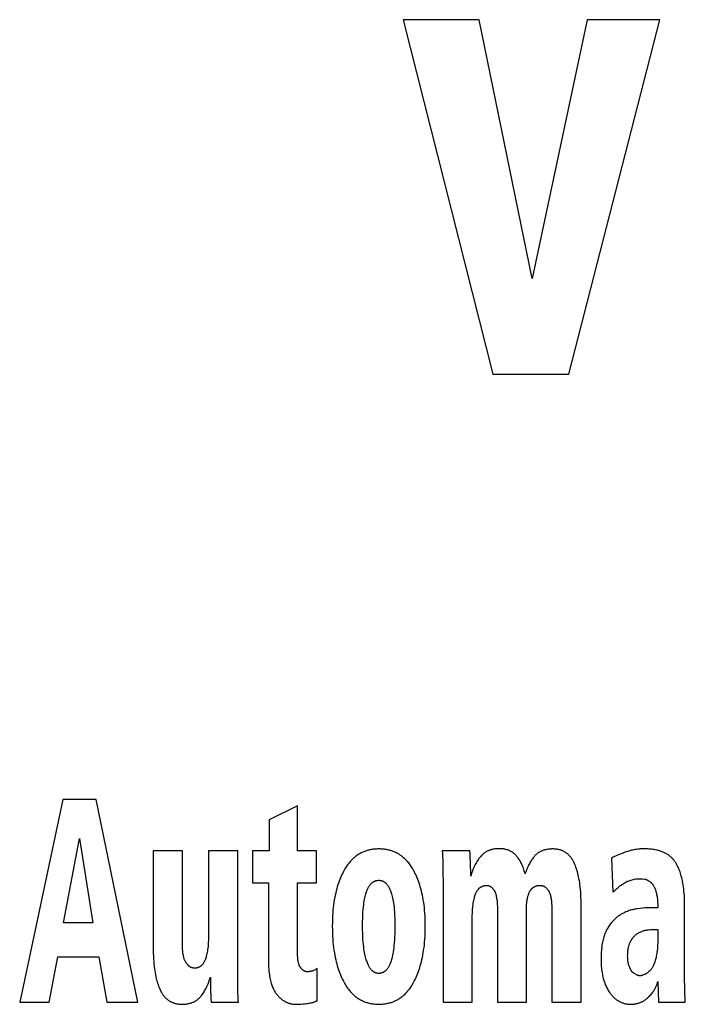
# Model space of a CAD drawing. Extents: x 0 to 841, y 0 to 594.
# Tile 7 of 135: x 138.88 to 141.5, y 357.59 to 361.48. Entities that reach past the tile are written whole.
import ezdxf

# ---------------------------------------------------------------- set-up
doc = ezdxf.new("R2010")
doc.units = 0
doc.header["$LTSCALE"] = 46.255
doc.layers.get('0').update_dxf_attribs({"linetype": 'CONTINUOUS'})

msp = doc.modelspace()

# ---------------------------------------------------------------- linework, layer by layer
at = {"color": 7, "linetype": 'CONTINUOUS'}
for p, q in [((140.3889, 361.4809), (140.7432, 360.0809)), ((140.689, 361.4809), (140.3889, 361.4809)), ((140.8988, 360.4591), (140.689, 361.4809)), ((141.1164, 361.4809), (140.8988, 360.4591)), ((141.0433, 360.0809), (141.4027, 361.4809)), ((141.4027, 361.4809), (141.1164, 361.4809)), ((140.7432, 360.0809), (141.0433, 360.0809)), ((139.0458, 358.4009), (138.8755, 357.6009)), ((139.1779, 358.4009), (139.0458, 358.4009)), ((139.3422, 357.6009), (139.1779, 358.4009)), ((139.9724, 358.3768), (139.8599, 358.3208)), ((139.9724, 358.1982), (139.9724, 358.3768)), ((139.8599, 358.3208), (139.8599, 358.1982)), ((139.0487, 357.9144), (139.1113, 358.2475)), ((139.1113, 358.2475), (139.1638, 357.9144)), ((139.4029, 358.1982), (139.4029, 357.8075)), ((139.518, 358.1982), (139.4029, 358.1982)), ((139.518, 357.8299), (139.518, 358.1982)), ((139.6209, 358.1982), (139.6209, 357.8629)), ((139.7363, 358.1982), (139.6209, 358.1982)), ((139.7364, 357.7049), (139.7363, 358.1982)), ((139.7944, 358.1982), (139.7944, 358.0717)), ((139.8599, 358.1982), (139.7944, 358.1982)), ((140.0476, 358.1982), (139.9724, 358.1982)), ((140.0476, 358.0717), (140.0476, 358.1982)), ((140.653, 358.1982), (140.5438, 358.1982)), ((141.2118, 358.1697), (141.2174, 358.0353)), ((140.5466, 358.1123), (140.5468, 358.0734)), ((139.7944, 358.0717), (139.8573, 358.0717)), ((139.8573, 358.0717), (139.8573, 357.7683)), ((139.9724, 357.7963), (139.9724, 358.0717)), ((139.9724, 358.0717), (140.0476, 358.0717)), ((140.5468, 358.0734), (140.5468, 357.6009)), ((141.2773, 358.0795), (141.3014, 358.0874)), ((141.0919, 357.6009), (141.0919, 357.9916)), ((140.7618, 357.9687), (140.7618, 357.6009)), ((140.8769, 357.6009), (140.8769, 357.9793)), ((140.9764, 357.9681), (140.9764, 357.6009)), ((141.395, 357.9737), (141.3598, 357.9737)), ((141.5005, 357.7481), (141.5005, 357.9872)), ((139.1638, 357.9144), (139.0487, 357.9144)), ((140.6623, 357.6009), (140.6623, 357.9357)), ((141.395, 357.8886), (141.395, 357.8539)), ((138.9914, 357.6009), (139.0265, 357.7795)), ((139.0265, 357.7795), (139.1875, 357.7795)), ((139.1875, 357.7795), (139.219, 357.6009)), ((140.0494, 357.607), (140.0494, 357.7341)), ((141.5007, 357.7092), (141.5005, 357.7481)), ((141.395, 357.6832), (141.3976, 357.6009)), ((138.8755, 357.6009), (138.9914, 357.6009)), ((139.219, 357.6009), (139.3422, 357.6009)), ((139.6312, 357.6009), (139.7393, 357.6009)), ((140.5468, 357.6009), (140.6623, 357.6009)), ((140.7618, 357.6009), (140.8769, 357.6009)), ((140.9764, 357.6009), (141.0919, 357.6009)), ((141.3976, 357.6009), (141.5034, 357.6009))]:
    msp.add_line(p, q, dxfattribs=at)
for points in [[(140.2933, 358.2061), (140.2886, 358.206), (140.284, 358.2058), (140.2796, 358.2056), (140.2753, 358.2052), (140.2711, 358.2047), (140.267, 358.2041), (140.2629, 358.2035), (140.259, 358.2027), (140.2552, 358.2019), (140.2514, 358.2009), (140.2477, 358.1999), (140.2441, 358.1988), (140.2405, 358.1976), (140.237, 358.1963), (140.2336, 358.195), (140.2302, 358.1935), (140.2269, 358.192), (140.2236, 358.1904), (140.2204, 358.1887), (140.2172, 358.1869), (140.2141, 358.185), (140.211, 358.1831), (140.2079, 358.181), (140.2049, 358.1788), (140.2019, 358.1766), (140.1989, 358.1742), (140.1959, 358.1717), (140.193, 358.1692), (140.1901, 358.1664), (140.1872, 358.1636), (140.1844, 358.1607), (140.1815, 358.1576), (140.1787, 358.1543), (140.1759, 358.151), (140.1732, 358.1474), (140.1704, 358.1437), (140.1677, 358.1398), (140.1649, 358.1358), (140.1622, 358.1316), (140.1596, 358.1271), (140.1569, 358.1224)], [(140.4301, 358.1224), (140.4274, 358.1271), (140.4248, 358.1315), (140.4221, 358.1357), (140.4194, 358.1398), (140.4167, 358.1436), (140.414, 358.1473), (140.4113, 358.1508), (140.4085, 358.1542), (140.4057, 358.1574), (140.4029, 358.1605), (140.4001, 358.1635), (140.3972, 358.1663), (140.3943, 358.169), (140.3914, 358.1716), (140.3885, 358.1741), (140.3855, 358.1764), (140.3825, 358.1787), (140.3795, 358.1808), (140.3765, 358.1829), (140.3734, 358.1849), (140.3702, 358.1868), (140.367, 358.1886), (140.3638, 358.1903), (140.3605, 358.1919), (140.3572, 358.1934), (140.3538, 358.1949), (140.3503, 358.1962), (140.3468, 358.1975), (140.3433, 358.1987), (140.3396, 358.1998), (140.3359, 358.2008), (140.3321, 358.2018), (140.3282, 358.2026), (140.3242, 358.2034), (140.3201, 358.2041), (140.3159, 358.2047), (140.3117, 358.2052), (140.3072, 358.2056), (140.3027, 358.2058), (140.2981, 358.206), (140.2933, 358.2061)], [(140.5438, 358.1982), (140.5445, 358.1879), (140.5452, 358.1754), (140.5457, 358.1614), (140.5461, 358.1463), (140.5464, 358.1299), (140.5466, 358.1123)], [(140.6563, 358.0986), (140.6562, 358.1188), (140.6559, 358.1379), (140.6554, 358.1558), (140.6547, 358.1722), (140.6539, 358.1863), (140.653, 358.1982)], [(140.7692, 358.2072), (140.7653, 358.2071), (140.7616, 358.207), (140.758, 358.2067), (140.7545, 358.2064), (140.7512, 358.206), (140.748, 358.2055), (140.7449, 358.2049), (140.742, 358.2043), (140.7391, 358.2036), (140.7363, 358.2028), (140.7336, 358.202), (140.731, 358.2011), (140.7285, 358.2002), (140.726, 358.1991), (140.7236, 358.1981), (140.7213, 358.1969), (140.719, 358.1957), (140.7168, 358.1945), (140.7146, 358.1932), (140.7125, 358.1918), (140.7105, 358.1904), (140.7084, 358.1889), (140.7065, 358.1873), (140.7045, 358.1857), (140.7026, 358.184), (140.7008, 358.1822), (140.6989, 358.1803), (140.6971, 358.1784)], [(140.8355, 358.1803), (140.8338, 358.1821), (140.8321, 358.1838), (140.8304, 358.1855), (140.8286, 358.1871), (140.8268, 358.1886), (140.825, 358.1901), (140.8231, 358.1915), (140.8212, 358.1929), (140.8192, 358.1941), (140.8172, 358.1954), (140.8152, 358.1965), (140.8131, 358.1977), (140.8109, 358.1987), (140.8087, 358.1997), (140.8064, 358.2007), (140.8041, 358.2016), (140.8017, 358.2024), (140.7992, 358.2032), (140.7966, 358.2039), (140.794, 358.2045), (140.7913, 358.2051), (140.7884, 358.2056), (140.7855, 358.2061), (140.7825, 358.2065), (140.7794, 358.2068), (140.7761, 358.207), (140.7727, 358.2071), (140.7692, 358.2072)], [(140.9798, 358.2061), (140.9758, 358.206), (140.9719, 358.2059), (140.9683, 358.2056), (140.9648, 358.2053), (140.9614, 358.2049), (140.9582, 358.2044), (140.9552, 358.2039), (140.9522, 358.2032), (140.9493, 358.2026), (140.9466, 358.2018), (140.944, 358.201), (140.9414, 358.2002), (140.939, 358.1993), (140.9366, 358.1983), (140.9343, 358.1973), (140.932, 358.1962), (140.9299, 358.1951), (140.9278, 358.194), (140.9258, 358.1927), (140.9238, 358.1915), (140.9218, 358.1902), (140.92, 358.1888), (140.9181, 358.1874), (140.9164, 358.1859), (140.9146, 358.1843), (140.9129, 358.1827), (140.9113, 358.1811), (140.9097, 358.1793)], [(141.0677, 358.1444), (141.0662, 358.148), (141.0647, 358.1514), (141.0631, 358.1547), (141.0615, 358.1577), (141.0599, 358.1607), (141.0582, 358.1635), (141.0565, 358.1661), (141.0548, 358.1686), (141.0531, 358.171), (141.0514, 358.1733), (141.0496, 358.1755), (141.0478, 358.1776), (141.046, 358.1796), (141.0442, 358.1815), (141.0423, 358.1833), (141.0404, 358.185), (141.0385, 358.1867), (141.0365, 358.1882), (141.0345, 358.1897), (141.0325, 358.1912), (141.0304, 358.1925), (141.0283, 358.1938), (141.0262, 358.1951), (141.024, 358.1962), (141.0218, 358.1973), (141.0195, 358.1984), (141.0172, 358.1994), (141.0148, 358.2003), (141.0123, 358.2012), (141.0098, 358.202), (141.0072, 358.2027), (141.0045, 358.2034), (141.0018, 358.204), (140.9989, 358.2045), (140.996, 358.205), (140.993, 358.2053), (140.9899, 358.2057), (140.9866, 358.2059), (140.9833, 358.206), (140.9798, 358.2061)], [(141.2699, 358.1946), (141.2617, 358.1917), (141.2538, 358.1888), (141.2463, 358.1859), (141.2392, 358.183)], [(141.335, 358.2065), (141.3303, 358.2063), (141.3255, 358.2061), (141.3207, 358.2057), (141.3158, 358.2052), (141.311, 358.2046), (141.3061, 358.2038), (141.3012, 358.2029), (141.2962, 358.2019), (141.2911, 358.2008), (141.286, 358.1995), (141.2807, 358.198), (141.2754, 358.1964), (141.2699, 358.1946)], [(141.4183, 358.1924), (141.4152, 358.1938), (141.4119, 358.1951), (141.4086, 358.1964), (141.405, 358.1976), (141.4013, 358.1987), (141.3975, 358.1998), (141.3935, 358.2009), (141.3893, 358.2018), (141.3849, 358.2027), (141.3803, 358.2036), (141.3755, 358.2043), (141.3705, 358.2049), (141.3652, 358.2055), (141.3597, 358.2059), (141.354, 358.2063), (141.348, 358.2065), (141.3416, 358.2066), (141.335, 358.2065)], [(141.4683, 358.147), (141.4667, 358.1498), (141.465, 358.1525), (141.4632, 358.1551), (141.4614, 358.1577), (141.4596, 358.1602), (141.4577, 358.1626), (141.4558, 358.1649), (141.4538, 358.1671), (141.4517, 358.1693), (141.4496, 358.1714), (141.4474, 358.1735), (141.4451, 358.1755), (141.4428, 358.1774), (141.4404, 358.1793), (141.438, 358.1811), (141.4354, 358.1829), (141.4328, 358.1846), (141.4301, 358.1863), (141.4273, 358.1879), (141.4244, 358.1895), (141.4214, 358.191), (141.4183, 358.1924)], [(140.6971, 358.1784), (140.6947, 358.1756), (140.6923, 358.1727), (140.69, 358.1697), (140.6876, 358.1666), (140.6853, 358.1633), (140.683, 358.1598), (140.6808, 358.1562), (140.6785, 358.1524), (140.6763, 358.1484), (140.674, 358.1441), (140.6718, 358.1397), (140.6696, 358.1349), (140.6674, 358.1298), (140.6652, 358.1244), (140.663, 358.1187), (140.6608, 358.1125), (140.6586, 358.1058), (140.6563, 358.0986)], [(140.8713, 358.1075), (140.8696, 358.1137), (140.8678, 358.1196), (140.866, 358.1251), (140.8641, 358.1303), (140.8622, 358.1352), (140.8603, 358.1399), (140.8583, 358.1443), (140.8563, 358.1485), (140.8543, 358.1525), (140.8523, 358.1562), (140.8502, 358.1598), (140.8482, 358.1632), (140.8461, 358.1664), (140.844, 358.1695), (140.8419, 358.1724), (140.8398, 358.1751), (140.8376, 358.1778), (140.8355, 358.1803)], [(140.9097, 358.1793), (140.9072, 358.1766), (140.9049, 358.1737), (140.9025, 358.1708), (140.9002, 358.1677), (140.8979, 358.1645), (140.8957, 358.1612), (140.8934, 358.1577), (140.8913, 358.1541), (140.8891, 358.1503), (140.887, 358.1464), (140.8849, 358.1423), (140.8828, 358.138), (140.8808, 358.1335), (140.8788, 358.1288), (140.8769, 358.1238), (140.875, 358.1187), (140.8731, 358.1132), (140.8713, 358.1075)], [(141.2392, 358.183), (141.2334, 358.1805), (141.2281, 358.1781), (141.2234, 358.1758), (141.2191, 358.1736), (141.2152, 358.1716), (141.2118, 358.1697)], [(141.5005, 357.9872), (141.5004, 357.9991), (141.5, 358.0103), (141.4996, 358.0208), (141.4989, 358.0307), (141.4981, 358.04), (141.4972, 358.0488), (141.4961, 358.0571), (141.4949, 358.0649), (141.4937, 358.0724), (141.4923, 358.0794), (141.4909, 358.0862), (141.4893, 358.0925), (141.4877, 358.0986), (141.486, 358.1045), (141.4843, 358.11), (141.4825, 358.1153), (141.4806, 358.1204), (141.4787, 358.1253), (141.4767, 358.13), (141.4747, 358.1345), (141.4726, 358.1388), (141.4705, 358.143), (141.4683, 358.147)], [(140.1569, 358.1224), (140.1538, 358.1167), (140.1508, 358.1108), (140.1478, 358.1047), (140.1449, 358.0984), (140.1422, 358.092), (140.1395, 358.0853), (140.1368, 358.0785), (140.1343, 358.0714), (140.1319, 358.064), (140.1295, 358.0565), (140.1273, 358.0486), (140.1252, 358.0405), (140.1231, 358.0321), (140.1212, 358.0235), (140.1194, 358.0144), (140.1177, 358.0051), (140.1162, 357.9953), (140.1148, 357.9852), (140.1135, 357.9747), (140.1124, 357.9638), (140.1115, 357.9524), (140.1107, 357.9405), (140.1102, 357.928), (140.1099, 357.9151), (140.1097, 357.9015)], [(140.4768, 357.9015), (140.4767, 357.915), (140.4764, 357.9279), (140.4758, 357.9402), (140.4751, 357.9521), (140.4742, 357.9635), (140.4731, 357.9744), (140.4719, 357.9849), (140.4705, 357.995), (140.4689, 358.0047), (140.4673, 358.0141), (140.4655, 358.0231), (140.4636, 358.0319), (140.4616, 358.0403), (140.4594, 358.0484), (140.4572, 358.0562), (140.4549, 358.0638), (140.4525, 358.0712), (140.45, 358.0783), (140.4474, 358.0852), (140.4447, 358.0919), (140.4419, 358.0983), (140.4391, 358.1046), (140.4361, 358.1107), (140.4331, 358.1167), (140.4301, 358.1224)], [(141.0919, 357.9916), (141.0918, 358.0038), (141.0915, 358.0152), (141.091, 358.0261), (141.0904, 358.0364), (141.0896, 358.0462), (141.0886, 358.0554), (141.0876, 358.0643), (141.0864, 358.0727), (141.0851, 358.0808), (141.0837, 358.0884), (141.0823, 358.0958), (141.0807, 358.1028), (141.079, 358.1095), (141.0773, 358.1159), (141.0755, 358.1221), (141.0737, 358.128), (141.0717, 358.1337), (141.0698, 358.1391), (141.0677, 358.1444)], [(140.2293, 357.9015), (140.2293, 357.9173), (140.2297, 357.9316), (140.2302, 357.9446), (140.2309, 357.9563), (140.2317, 357.9669), (140.2326, 357.9765), (140.2336, 357.9853), (140.2347, 357.9933), (140.2359, 358.0005), (140.2371, 358.0072), (140.2383, 358.0133), (140.2396, 358.0188), (140.2409, 358.0239), (140.2422, 358.0286), (140.2436, 358.0329), (140.2449, 358.0369), (140.2462, 358.0405), (140.2476, 358.0439), (140.2489, 358.047), (140.2502, 358.0498), (140.2516, 358.0525), (140.2529, 358.0549), (140.2542, 358.0572), (140.2555, 358.0593), (140.2568, 358.0613), (140.2581, 358.0631), (140.2594, 358.0648), (140.2607, 358.0664), (140.262, 358.0678), (140.2632, 358.0692), (140.2645, 358.0705), (140.2658, 358.0717), (140.267, 358.0728), (140.2683, 358.0738), (140.2696, 358.0747), (140.2708, 358.0756), (140.2721, 358.0765), (140.2734, 358.0772), (140.2747, 358.0779), (140.276, 358.0786), (140.2773, 358.0792), (140.2786, 358.0797), (140.28, 358.0802), (140.2814, 358.0806), (140.2827, 358.081), (140.2842, 358.0814), (140.2856, 358.0817), (140.2871, 358.0819), (140.2886, 358.0821), (140.2901, 358.0822), (140.2917, 358.0823), (140.2933, 358.0823)], [(140.2933, 358.0823), (140.2949, 358.0823), (140.2964, 358.0822), (140.2978, 358.0821), (140.2993, 358.0819), (140.3007, 358.0817), (140.3021, 358.0814), (140.3035, 358.0811), (140.3048, 358.0807), (140.3061, 358.0802), (140.3074, 358.0798), (140.3087, 358.0792), (140.31, 358.0787), (140.3113, 358.078), (140.3126, 358.0773), (140.3138, 358.0766), (140.3151, 358.0758), (140.3163, 358.0749), (140.3176, 358.074), (140.3188, 358.0729), (140.3201, 358.0718), (140.3213, 358.0707), (140.3226, 358.0694), (140.3238, 358.068), (140.3251, 358.0666), (140.3264, 358.065), (140.3277, 358.0633), (140.3289, 358.0615), (140.3302, 358.0595), (140.3316, 358.0574), (140.3329, 358.0551), (140.3342, 358.0527), (140.3355, 358.05), (140.3369, 358.0471), (140.3382, 358.044), (140.3395, 358.0406), (140.3409, 358.037), (140.3422, 358.033), (140.3436, 358.0287), (140.3449, 358.0239), (140.3462, 358.0188), (140.3475, 358.0132), (140.3488, 358.0071), (140.35, 358.0004), (140.3512, 357.9931), (140.3523, 357.9851), (140.3534, 357.9763), (140.3543, 357.9666), (140.3552, 357.956), (140.3559, 357.9443), (140.3565, 357.9314), (140.3568, 357.9172), (140.3569, 357.9015)], [(141.2501, 358.0633), (141.2543, 358.0662), (141.2582, 358.0688), (141.262, 358.0712), (141.2654, 358.0733), (141.2687, 358.0752), (141.2718, 358.0768), (141.2746, 358.0783), (141.2773, 358.0795)], [(141.3014, 358.0874), (141.3068, 358.0878), (141.3118, 358.0881), (141.3164, 358.0883), (141.3204, 358.0885), (141.3239, 358.0885)], [(141.3239, 358.0885), (141.3256, 358.0885), (141.3276, 358.0884), (141.3303, 358.0882), (141.3335, 358.088), (141.3428, 358.0874)], [(141.3428, 358.0874), (141.3442, 358.087), (141.3457, 358.0866), (141.3472, 358.0861), (141.3487, 358.0856), (141.3502, 358.085), (141.3518, 358.0843), (141.3534, 358.0835), (141.3551, 358.0827), (141.3568, 358.0817), (141.3585, 358.0806), (141.3604, 358.0794), (141.3623, 358.0781), (141.3643, 358.0767), (141.3663, 358.0751)], [(141.3663, 358.0751), (141.3674, 358.0741), (141.3685, 358.0732), (141.3696, 358.0721), (141.3706, 358.071), (141.3717, 358.0698), (141.3728, 358.0685), (141.3739, 358.0671), (141.375, 358.0656), (141.3761, 358.0639), (141.3772, 358.0622), (141.3783, 358.0602), (141.3795, 358.0582), (141.3806, 358.0559), (141.3818, 358.0534), (141.383, 358.0507), (141.3842, 358.0477), (141.3854, 358.0444), (141.3866, 358.0407)], [(140.6755, 358.0283), (140.6764, 358.0307), (140.6774, 358.0329), (140.6783, 358.035), (140.6793, 358.0369), (140.6803, 358.0388), (140.6813, 358.0405), (140.6823, 358.0421), (140.6834, 358.0436), (140.6844, 358.0451), (140.6855, 358.0464), (140.6865, 358.0477), (140.6876, 358.0489), (140.6887, 358.0501), (140.6899, 358.0512), (140.691, 358.0522), (140.6922, 358.0532), (140.6933, 358.0541), (140.6945, 358.0549), (140.6957, 358.0557), (140.697, 358.0565), (140.6982, 358.0572), (140.6995, 358.0579), (140.7009, 358.0585), (140.7022, 358.0591), (140.7036, 358.0596), (140.705, 358.0601), (140.7065, 358.0606), (140.708, 358.061), (140.7095, 358.0613), (140.7111, 358.0616), (140.7128, 358.0619), (140.7145, 358.0621), (140.7163, 358.0623), (140.7181, 358.0623)], [(140.7181, 358.0623), (140.7193, 358.0624), (140.7204, 358.0623), (140.7215, 358.0623), (140.7226, 358.0621), (140.7237, 358.062), (140.7248, 358.0618), (140.7259, 358.0615), (140.727, 358.0612), (140.728, 358.0609), (140.7291, 358.0605), (140.7302, 358.06), (140.7313, 358.0595), (140.7324, 358.059), (140.7335, 358.0583), (140.7346, 358.0577), (140.7357, 358.0569), (140.7368, 358.0561), (140.738, 358.0552), (140.7391, 358.0542), (140.7403, 358.0531), (140.7415, 358.0519), (140.7427, 358.0507), (140.7439, 358.0493), (140.7452, 358.0477), (140.7465, 358.0461), (140.7477, 358.0442)], [(140.7477, 358.0442), (140.7485, 358.0431), (140.7493, 358.0419), (140.75, 358.0405), (140.7508, 358.039), (140.7516, 358.0373), (140.7524, 358.0355), (140.7532, 358.0334), (140.754, 358.0312), (140.7548, 358.0287), (140.7555, 358.0259), (140.7563, 358.0228), (140.7571, 358.0193), (140.7579, 358.0154), (140.7586, 358.011), (140.7593, 358.0061), (140.76, 358.0005), (140.7606, 357.9941), (140.7611, 357.9868), (140.7615, 357.9784), (140.7618, 357.9687)], [(140.8769, 357.9793), (140.8769, 357.9837), (140.8771, 357.988), (140.8773, 357.992), (140.8777, 357.9959), (140.8781, 357.9997), (140.8786, 358.0033), (140.8792, 358.0068), (140.8798, 358.0102), (140.8806, 358.0134), (140.8813, 358.0166), (140.8822, 358.0196), (140.8831, 358.0226), (140.8841, 358.0255), (140.8851, 358.0283), (140.8862, 358.031), (140.8873, 358.0336), (140.8885, 358.0362), (140.8898, 358.0387)], [(140.8898, 358.0387), (140.8907, 358.0403), (140.8915, 358.0418), (140.8924, 358.0432), (140.8934, 358.0446), (140.8943, 358.0459), (140.8953, 358.0471), (140.8962, 358.0482), (140.8972, 358.0493), (140.8983, 358.0504), (140.8993, 358.0514), (140.9004, 358.0523), (140.9015, 358.0532), (140.9026, 358.0541), (140.9038, 358.0549), (140.905, 358.0556), (140.9062, 358.0564), (140.9074, 358.0571), (140.9087, 358.0577), (140.9101, 358.0583), (140.9115, 358.0589), (140.9129, 358.0594), (140.9144, 358.0599), (140.9159, 358.0604), (140.9175, 358.0608), (140.9192, 358.0612), (140.9209, 358.0615), (140.9227, 358.0618), (140.9246, 358.062), (140.9266, 358.0622), (140.9287, 358.0623)], [(140.9287, 358.0623), (140.9302, 358.0623), (140.9316, 358.0623), (140.9329, 358.0622), (140.9343, 358.062), (140.9356, 358.0618), (140.937, 358.0616), (140.9383, 358.0613), (140.9395, 358.061), (140.9408, 358.0606), (140.942, 358.0602), (140.9433, 358.0597), (140.9445, 358.0592), (140.9457, 358.0586), (140.9469, 358.0579), (140.9481, 358.0573), (140.9493, 358.0565), (140.9505, 358.0557), (140.9517, 358.0548), (140.9528, 358.0539), (140.954, 358.0528), (140.9552, 358.0518), (140.9563, 358.0506), (140.9575, 358.0493), (140.9587, 358.048), (140.9598, 358.0466), (140.9609, 358.045), (140.9621, 358.0434), (140.9632, 358.0416)], [(140.9632, 358.0416), (140.964, 358.0402), (140.9649, 358.0387), (140.9657, 358.037), (140.9666, 358.0353), (140.9674, 358.0333), (140.9682, 358.0312), (140.969, 358.0289), (140.9699, 358.0264), (140.9707, 358.0236), (140.9714, 358.0206), (140.9722, 358.0173), (140.9729, 358.0137), (140.9736, 358.0098), (140.9743, 358.0054), (140.9748, 358.0006), (140.9754, 357.9953), (140.9758, 357.9895), (140.9761, 357.9831), (140.9764, 357.976), (140.9764, 357.9681)], [(141.2174, 358.0353), (141.2211, 358.0391), (141.2249, 358.0427), (141.2288, 358.0463), (141.2328, 358.0497), (141.2368, 358.0531), (141.241, 358.0565), (141.2454, 358.0599), (141.2501, 358.0633)], [(141.3866, 358.0407), (141.3876, 358.0376), (141.3885, 358.0343), (141.3894, 358.0307), (141.3903, 358.0267), (141.3911, 358.0225), (141.3919, 358.0179), (141.3926, 358.013), (141.3933, 358.0076), (141.3939, 358.0018), (141.3943, 357.9956), (141.3947, 357.9888), (141.3949, 357.9816), (141.395, 357.9737)], [(140.6623, 357.9357), (140.6623, 357.9446), (140.6626, 357.9529), (140.6629, 357.9607), (140.6634, 357.968), (140.6641, 357.9748), (140.6648, 357.9813), (140.6656, 357.9873), (140.6664, 357.993), (140.6674, 357.9983), (140.6684, 358.0034), (140.6695, 358.0081), (140.6706, 358.0126), (140.6718, 358.0169), (140.673, 358.0209), (140.6742, 358.0247), (140.6755, 358.0283)], [(141.314, 357.9701), (141.3102, 357.9696), (141.3064, 357.9689), (141.3025, 357.9682), (141.2985, 357.9673), (141.2945, 357.9663), (141.2904, 357.9652), (141.2862, 357.9639), (141.282, 357.9625), (141.2777, 357.9609), (141.2733, 357.9592), (141.2688, 357.9573), (141.2643, 357.9553), (141.2597, 357.9531), (141.255, 357.9507), (141.2503, 357.9481)], [(141.3598, 357.9737), (141.3557, 357.9737), (141.3505, 357.9735), (141.344, 357.9731), (141.3358, 357.9725), (141.3257, 357.9715), (141.314, 357.9701)], [(141.2503, 357.9481), (141.2473, 357.9463), (141.2443, 357.9445), (141.2414, 357.9426), (141.2385, 357.9406), (141.2357, 357.9386), (141.2329, 357.9364), (141.2302, 357.9342), (141.2275, 357.9318), (141.2248, 357.9294), (141.2222, 357.9268), (141.2196, 357.9242), (141.217, 357.9214), (141.2144, 357.9185), (141.2119, 357.9154), (141.2094, 357.9122), (141.2069, 357.9089), (141.2044, 357.9054), (141.2019, 357.9017), (141.1995, 357.8979), (141.197, 357.8938), (141.1946, 357.8896)], [(140.1097, 357.9015), (140.1099, 357.8878), (140.1102, 357.8746), (140.1107, 357.862), (140.1115, 357.8499), (140.1124, 357.8383), (140.1135, 357.8271), (140.1148, 357.8164), (140.1162, 357.8062), (140.1178, 357.7963), (140.1194, 357.7868), (140.1212, 357.7776), (140.1232, 357.7688), (140.1252, 357.7603), (140.1273, 357.7521), (140.1296, 357.7442), (140.1319, 357.7366), (140.1343, 357.7293), (140.1368, 357.7222), (140.1394, 357.7153), (140.1421, 357.7086), (140.1448, 357.7022), (140.1476, 357.696), (140.1505, 357.69), (140.1535, 357.6841), (140.1565, 357.6785)], [(140.2455, 357.764), (140.244, 357.7685), (140.2426, 357.7734), (140.2412, 357.7786), (140.2399, 357.7842), (140.2385, 357.7903), (140.2372, 357.7969), (140.236, 357.804), (140.2348, 357.8117), (140.2337, 357.82), (140.2327, 357.829), (140.2317, 357.8388), (140.2309, 357.8494), (140.2302, 357.8608), (140.2297, 357.8733), (140.2294, 357.8868), (140.2293, 357.9015)], [(140.3569, 357.9015), (140.3568, 357.8857), (140.3565, 357.8713), (140.3559, 357.8581), (140.3552, 357.846), (140.3543, 357.8349), (140.3533, 357.8248), (140.3523, 357.8156), (140.3511, 357.8071), (140.3499, 357.7993), (140.3486, 357.7922), (140.3473, 357.7856), (140.3459, 357.7796), (140.3446, 357.7741), (140.3432, 357.769), (140.3418, 357.7644)], [(140.4304, 357.6785), (140.4334, 357.6841), (140.4364, 357.69), (140.4392, 357.696), (140.442, 357.7023), (140.4448, 357.7088), (140.4474, 357.7154), (140.45, 357.7223), (140.4525, 357.7295), (140.4549, 357.7368), (140.4572, 357.7445), (140.4594, 357.7524), (140.4615, 357.7606), (140.4635, 357.7691), (140.4654, 357.7779), (140.4672, 357.7871), (140.4689, 357.7966), (140.4704, 357.8065), (140.4718, 357.8168), (140.4731, 357.8275), (140.4742, 357.8386), (140.4751, 357.8502), (140.4758, 357.8622), (140.4764, 357.8748), (140.4767, 357.8879), (140.4768, 357.9015)], [(141.1946, 357.8896), (141.1928, 357.8863), (141.1911, 357.8829), (141.1895, 357.8793), (141.1878, 357.8756), (141.1862, 357.8717), (141.1847, 357.8676), (141.1832, 357.8632), (141.1817, 357.8587), (141.1803, 357.8539), (141.179, 357.8489), (141.1778, 357.8437), (141.1766, 357.8381), (141.1755, 357.8323), (141.1744, 357.8262), (141.1735, 357.8197), (141.1727, 357.8129), (141.172, 357.8057), (141.1714, 357.7981), (141.171, 357.7901), (141.1707, 357.7817), (141.1706, 357.7728)], [(141.3184, 357.8746), (141.3219, 357.8764), (141.3252, 357.878), (141.3284, 357.8794), (141.3314, 357.8806), (141.3344, 357.8817), (141.3372, 357.8827), (141.34, 357.8836), (141.3427, 357.8843), (141.3453, 357.885), (141.3478, 357.8855), (141.3503, 357.886), (141.3528, 357.8864), (141.3552, 357.8867), (141.3576, 357.8869)], [(141.3576, 357.8869), (141.3666, 357.8876), (141.3746, 357.8881), (141.3819, 357.8884), (141.3886, 357.8886), (141.395, 357.8886)], [(139.6209, 357.8629), (139.6208, 357.8533), (139.6205, 357.8445), (139.6201, 357.8362), (139.6196, 357.8286), (139.619, 357.8215), (139.6182, 357.8149), (139.6174, 357.8087), (139.6165, 357.8029), (139.6156, 357.7975), (139.6146, 357.7925), (139.6135, 357.7877), (139.6124, 357.7832), (139.6112, 357.779), (139.61, 357.7751), (139.6087, 357.7713)], [(141.2758, 357.784), (141.2759, 357.7888), (141.276, 357.7934), (141.2763, 357.7977), (141.2767, 357.8018), (141.2771, 357.8056), (141.2776, 357.8093), (141.2781, 357.8127), (141.2788, 357.816), (141.2794, 357.8191), (141.2802, 357.8221), (141.281, 357.8249), (141.2818, 357.8276), (141.2827, 357.8302), (141.2836, 357.8326), (141.2845, 357.835), (141.2855, 357.8372), (141.2865, 357.8394), (141.2876, 357.8415), (141.2887, 357.8434)], [(141.2887, 357.8434), (141.2905, 357.8465), (141.2923, 357.8493), (141.294, 357.8519), (141.2957, 357.8543), (141.2974, 357.8565), (141.2991, 357.8586), (141.3007, 357.8605), (141.3023, 357.8623), (141.3039, 357.8639), (141.3056, 357.8655), (141.3072, 357.8669), (141.3088, 357.8683), (141.3103, 357.8695), (141.3119, 357.8707), (141.3135, 357.8718), (141.3151, 357.8728), (141.3168, 357.8738), (141.3184, 357.8746)], [(141.395, 357.8539), (141.3949, 357.8442), (141.3947, 357.8351), (141.3943, 357.8266), (141.3937, 357.8188), (141.3931, 357.8115), (141.3924, 357.8048), (141.3916, 357.7986), (141.3907, 357.7929), (141.3898, 357.7876), (141.3889, 357.7827), (141.3879, 357.7781), (141.3869, 357.774), (141.3858, 357.7701)], [(139.4029, 357.8075), (139.403, 357.7948), (139.4033, 357.7829), (139.4038, 357.7718), (139.4045, 357.7613), (139.4054, 357.7514), (139.4063, 357.742), (139.4074, 357.7331), (139.4087, 357.7247), (139.41, 357.7167), (139.4114, 357.7091), (139.413, 357.7019), (139.4146, 357.695), (139.4163, 357.6885), (139.418, 357.6822), (139.4199, 357.6762), (139.4218, 357.6704), (139.4238, 357.6649), (139.4258, 357.6596), (139.4279, 357.6545)], [(139.5332, 357.7565), (139.5323, 357.7577), (139.5315, 357.7589), (139.5306, 357.7602), (139.5298, 357.7617), (139.5289, 357.7633), (139.5281, 357.765), (139.5272, 357.7669), (139.5264, 357.7689), (139.5255, 357.7711), (139.5247, 357.7736), (139.5239, 357.7762), (139.5231, 357.7791), (139.5223, 357.7823), (139.5216, 357.7858), (139.5209, 357.7896), (139.5202, 357.7938), (139.5196, 357.7985), (139.5191, 357.8036), (139.5186, 357.8092), (139.5183, 357.8154), (139.5181, 357.8223), (139.518, 357.8299)], [(139.6087, 357.7713), (139.6078, 357.7687), (139.6068, 357.7662), (139.6058, 357.7639), (139.6048, 357.7618), (139.6038, 357.7598), (139.6028, 357.758), (139.6018, 357.7562), (139.6007, 357.7546), (139.5997, 357.7531), (139.5987, 357.7517), (139.5976, 357.7503), (139.5965, 357.7491), (139.5955, 357.7479), (139.5944, 357.7468), (139.5933, 357.7457), (139.5922, 357.7448), (139.5911, 357.7438), (139.5899, 357.743), (139.5888, 357.7422), (139.5876, 357.7414), (139.5864, 357.7407), (139.5852, 357.74), (139.584, 357.7394), (139.5828, 357.7388), (139.5815, 357.7383), (139.5802, 357.7378), (139.5788, 357.7374), (139.5774, 357.737), (139.576, 357.7366), (139.5746, 357.7363), (139.5731, 357.736), (139.5715, 357.7358), (139.5699, 357.7356), (139.5682, 357.7355), (139.5665, 357.7355)], [(139.8573, 357.7683), (139.8574, 357.7581), (139.8577, 357.7487), (139.8582, 357.7398), (139.8587, 357.7315), (139.8595, 357.7237), (139.8603, 357.7164), (139.8612, 357.7096), (139.8622, 357.7032), (139.8633, 357.6971), (139.8645, 357.6915), (139.8657, 357.6861), (139.867, 357.6811), (139.8684, 357.6764), (139.8698, 357.6719), (139.8712, 357.6677), (139.8727, 357.6637), (139.8742, 357.6599), (139.8757, 357.6563), (139.8773, 357.653), (139.8789, 357.6498), (139.8805, 357.6467), (139.8821, 357.6439), (139.8838, 357.6411), (139.8854, 357.6386), (139.8871, 357.6361), (139.8888, 357.6338), (139.8906, 357.6315)], [(139.9843, 357.738), (139.9836, 357.739), (139.9829, 357.74), (139.9822, 357.7411), (139.9815, 357.7423), (139.9808, 357.7436), (139.9801, 357.745), (139.9795, 357.7466), (139.9788, 357.7484), (139.9781, 357.7503), (139.9774, 357.7523), (139.9768, 357.7546), (139.9761, 357.7572), (139.9755, 357.76), (139.9749, 357.7631), (139.9743, 357.7665), (139.9738, 357.7703), (139.9734, 357.7744), (139.973, 357.7791), (139.9727, 357.7842), (139.9725, 357.7899), (139.9724, 357.7963)], [(140.2933, 357.7145), (140.2918, 357.7146), (140.2904, 357.7146), (140.289, 357.7148), (140.2876, 357.715), (140.2862, 357.7152), (140.2849, 357.7155), (140.2836, 357.7158), (140.2823, 357.7162), (140.281, 357.7166), (140.2797, 357.7171), (140.2785, 357.7176), (140.2772, 357.7182), (140.276, 357.7189), (140.2747, 357.7196), (140.2735, 357.7204), (140.2722, 357.7212), (140.271, 357.7221), (140.2698, 357.7231), (140.2685, 357.7242), (140.2672, 357.7253), (140.266, 357.7266), (140.2647, 357.7279), (140.2634, 357.7293), (140.2621, 357.7309), (140.2608, 357.7326), (140.2595, 357.7344), (140.2581, 357.7364), (140.2568, 357.7386), (140.2554, 357.7409), (140.254, 357.7434), (140.2526, 357.7462), (140.2512, 357.7492), (140.2498, 357.7524), (140.2484, 357.756), (140.2469, 357.7598), (140.2455, 357.764)], [(140.3418, 357.7644), (140.3404, 357.7603), (140.3391, 357.7566), (140.3378, 357.7532), (140.3365, 357.7501), (140.3351, 357.7471), (140.3338, 357.7444), (140.3325, 357.742), (140.3312, 357.7396), (140.3299, 357.7375), (140.3286, 357.7355), (140.3273, 357.7337), (140.3261, 357.732), (140.3248, 357.7304), (140.3235, 357.7289), (140.3223, 357.7275), (140.321, 357.7263), (140.3198, 357.7251), (140.3186, 357.724), (140.3173, 357.723), (140.3161, 357.722), (140.3148, 357.7211), (140.3136, 357.7203), (140.3123, 357.7196), (140.3111, 357.7189), (140.3098, 357.7182), (140.3085, 357.7176), (140.3073, 357.7171), (140.306, 357.7166), (140.3046, 357.7162), (140.3033, 357.7158), (140.302, 357.7155), (140.3006, 357.7152), (140.2992, 357.715), (140.2978, 357.7148), (140.2963, 357.7146), (140.2948, 357.7146), (140.2933, 357.7145)], [(141.1706, 357.7728), (141.1706, 357.7647), (141.1708, 357.757), (141.1712, 357.7496), (141.1717, 357.7425), (141.1723, 357.7357), (141.173, 357.7292), (141.1739, 357.723), (141.1748, 357.717), (141.1759, 357.7112), (141.177, 357.7057), (141.1782, 357.7003), (141.1795, 357.6952), (141.1809, 357.6902), (141.1824, 357.6854), (141.1839, 357.6808), (141.1855, 357.6763), (141.1872, 357.6719), (141.189, 357.6678), (141.1908, 357.6637), (141.1926, 357.6598), (141.1946, 357.6559), (141.1966, 357.6522), (141.1986, 357.6486), (141.2007, 357.6451), (141.2029, 357.6417)], [(141.2832, 357.7403), (141.2825, 357.7419), (141.2818, 357.7435), (141.2811, 357.7454), (141.2805, 357.7473), (141.2798, 357.7495), (141.2792, 357.7518), (141.2786, 357.7543), (141.278, 357.757), (141.2775, 357.76), (141.2771, 357.7632), (141.2767, 357.7667), (141.2763, 357.7705), (141.2761, 357.7746), (141.2759, 357.7791), (141.2758, 357.784)], [(141.3858, 357.7701), (141.3844, 357.7653), (141.383, 357.7609), (141.3815, 357.7568), (141.3801, 357.7532), (141.3788, 357.7498), (141.3774, 357.7467), (141.376, 357.7438), (141.3747, 357.7412), (141.3734, 357.7388), (141.3721, 357.7366), (141.3708, 357.7345), (141.3696, 357.7326), (141.3683, 357.7308), (141.3671, 357.7292), (141.3659, 357.7277), (141.3646, 357.7263)], [(139.5665, 357.7355), (139.5651, 357.7355), (139.5637, 357.7355), (139.5623, 357.7356), (139.561, 357.7358), (139.5598, 357.736), (139.5585, 357.7362), (139.5573, 357.7365), (139.5561, 357.7368), (139.5549, 357.7372), (139.5537, 357.7377), (139.5526, 357.7381), (139.5514, 357.7386), (139.5503, 357.7392), (139.5492, 357.7398), (139.548, 357.7405), (139.5469, 357.7413), (139.5458, 357.742), (139.5447, 357.7429), (139.5436, 357.7438), (139.5424, 357.7449), (139.5413, 357.7459), (139.5402, 357.7471), (139.539, 357.7484), (139.5379, 357.7498), (139.5367, 357.7513), (139.5355, 357.7529), (139.5344, 357.7546), (139.5332, 357.7565)], [(140.0117, 357.7213), (140.0104, 357.7213), (140.0092, 357.7213), (140.008, 357.7215), (140.0068, 357.7216), (140.0057, 357.7218), (140.0045, 357.7221), (140.0034, 357.7224), (140.0023, 357.7227), (140.0013, 357.7231), (140.0002, 357.7235), (139.9992, 357.724), (139.9982, 357.7245), (139.9971, 357.725), (139.9961, 357.7256), (139.9951, 357.7263), (139.9941, 357.727), (139.9931, 357.7278), (139.9922, 357.7286), (139.9912, 357.7295), (139.9902, 357.7305), (139.9892, 357.7315), (139.9882, 357.7326), (139.9872, 357.7338), (139.9862, 357.7351), (139.9853, 357.7365), (139.9843, 357.738)], [(140.0494, 357.7341), (140.048, 357.733), (140.0466, 357.7319), (140.0452, 357.7309), (140.0437, 357.7299), (140.0421, 357.729), (140.0406, 357.7281), (140.0389, 357.7273), (140.0373, 357.7265), (140.0356, 357.7258), (140.0339, 357.7251), (140.0321, 357.7245), (140.0303, 357.7239), (140.0284, 357.7233), (140.0265, 357.7229), (140.0245, 357.7225), (140.0225, 357.7221), (140.0204, 357.7218), (140.0183, 357.7216), (140.0162, 357.7214), (140.0139, 357.7213), (140.0117, 357.7213)], [(141.2981, 357.7165), (141.2974, 357.717), (141.2967, 357.7176), (141.2959, 357.7182), (141.2952, 357.7189), (141.2944, 357.7196), (141.2936, 357.7204), (141.2929, 357.7213), (141.2921, 357.7223), (141.2913, 357.7234), (141.2904, 357.7246), (141.2896, 357.7259), (141.2887, 357.7273), (141.2879, 357.729), (141.287, 357.7308), (141.2861, 357.7328), (141.2852, 357.735), (141.2842, 357.7375), (141.2832, 357.7403)], [(141.3646, 357.7263), (141.3613, 357.7232), (141.3584, 357.7208), (141.3559, 357.7188), (141.3537, 357.7171), (141.3518, 357.7157), (141.35, 357.7145), (141.3485, 357.7135), (141.347, 357.7126), (141.3456, 357.7119), (141.3444, 357.7112), (141.3432, 357.7107), (141.3421, 357.7102)], [(139.5891, 357.6221), (139.5915, 357.625), (139.5939, 357.628), (139.5963, 357.6311), (139.5986, 357.6344), (139.601, 357.6379), (139.6034, 357.6416), (139.6057, 357.6455), (139.608, 357.6495), (139.6103, 357.6539), (139.6127, 357.6585), (139.615, 357.6633), (139.6173, 357.6685), (139.6196, 357.674), (139.6218, 357.6798), (139.6241, 357.6861), (139.6264, 357.6928), (139.6286, 357.7)], [(139.6286, 357.7), (139.6287, 357.6801), (139.6289, 357.6615), (139.6293, 357.644), (139.6298, 357.6276), (139.6305, 357.613), (139.6312, 357.6009)], [(139.7393, 357.6009), (139.7386, 357.6109), (139.7379, 357.6231), (139.7374, 357.6369), (139.737, 357.6519), (139.7367, 357.6683), (139.7365, 357.686), (139.7364, 357.7049)], [(141.3258, 357.7054), (141.3251, 357.7053), (141.3244, 357.7054), (141.3235, 357.7054), (141.3226, 357.7055), (141.3217, 357.7056), (141.3206, 357.7059), (141.3194, 357.7061), (141.3181, 357.7065), (141.3166, 357.7069), (141.3151, 357.7075), (141.3133, 357.7082), (141.3114, 357.7091), (141.3092, 357.7101), (141.3068, 357.7113), (141.3042, 357.7128), (141.3013, 357.7145), (141.2981, 357.7165)], [(141.3421, 357.7102), (141.3383, 357.7087), (141.3353, 357.7077), (141.3329, 357.7069), (141.331, 357.7063), (141.3295, 357.706), (141.3282, 357.7057), (141.3273, 357.7055), (141.3265, 357.7054), (141.3258, 357.7054)], [(141.3606, 357.6237), (141.3639, 357.6272), (141.3669, 357.6306), (141.3697, 357.6339), (141.3723, 357.6372), (141.3747, 357.6404), (141.3769, 357.6435), (141.379, 357.6465), (141.3809, 357.6495), (141.3827, 357.6525), (141.3844, 357.6554), (141.3859, 357.6582), (141.3873, 357.6611), (141.3886, 357.6639), (141.3898, 357.6667), (141.3909, 357.6695), (141.3919, 357.6722), (141.3928, 357.675), (141.3936, 357.6777), (141.3943, 357.6804), (141.395, 357.6832)], [(141.5014, 357.6596), (141.5009, 357.6915), (141.5007, 357.7092)], [(139.4279, 357.6545), (139.4295, 357.6508), (139.4311, 357.6474), (139.4328, 357.6441), (139.4344, 357.6411), (139.4361, 357.6381), (139.4378, 357.6353), (139.4396, 357.6327), (139.4413, 357.6302), (139.4431, 357.6278), (139.4449, 357.6255), (139.4467, 357.6233), (139.4485, 357.6213), (139.4504, 357.6193), (139.4522, 357.6174), (139.4541, 357.6156), (139.4561, 357.6139), (139.458, 357.6123), (139.46, 357.6107), (139.462, 357.6092), (139.4641, 357.6078), (139.4662, 357.6064), (139.4683, 357.6052), (139.4704, 357.6039), (139.4726, 357.6028), (139.4749, 357.6017), (139.4772, 357.6006), (139.4796, 357.5997), (139.482, 357.5988), (139.4845, 357.5979), (139.487, 357.5971), (139.4896, 357.5964), (139.4923, 357.5957), (139.4951, 357.5951), (139.4979, 357.5946), (139.5009, 357.5942), (139.5039, 357.5938), (139.5071, 357.5935), (139.5103, 357.5932), (139.5137, 357.5931), (139.5173, 357.593)], [(140.1565, 357.6785), (140.1593, 357.6736), (140.162, 357.669), (140.1648, 357.6646), (140.1676, 357.6604), (140.1704, 357.6564), (140.1732, 357.6526), (140.176, 357.649), (140.1789, 357.6455), (140.1817, 357.6422), (140.1846, 357.639), (140.1875, 357.636), (140.1904, 357.6331), (140.1933, 357.6304), (140.1963, 357.6277), (140.1992, 357.6252), (140.2022, 357.6228), (140.2053, 357.6205), (140.2083, 357.6183), (140.2114, 357.6162), (140.2145, 357.6142), (140.2177, 357.6123), (140.2209, 357.6105), (140.2241, 357.6088), (140.2274, 357.6072), (140.2307, 357.6056), (140.234, 357.6042), (140.2375, 357.6028), (140.2409, 357.6015), (140.2445, 357.6003), (140.2481, 357.5992), (140.2517, 357.5982), (140.2555, 357.5973), (140.2593, 357.5964), (140.2632, 357.5957), (140.2672, 357.595), (140.2713, 357.5944), (140.2755, 357.5939), (140.2797, 357.5936), (140.2841, 357.5933), (140.2887, 357.5931), (140.2933, 357.593)], [(140.2933, 357.593), (140.298, 357.5931), (140.3026, 357.5933), (140.3071, 357.5936), (140.3115, 357.5939), (140.3157, 357.5944), (140.3199, 357.595), (140.3239, 357.5957), (140.3279, 357.5965), (140.3317, 357.5973), (140.3355, 357.5983), (140.3392, 357.5993), (140.3429, 357.6004), (140.3464, 357.6016), (140.3499, 357.6029), (140.3534, 357.6043), (140.3567, 357.6058), (140.3601, 357.6073), (140.3633, 357.6089), (140.3666, 357.6107), (140.3698, 357.6125), (140.3729, 357.6144), (140.376, 357.6164), (140.3791, 357.6185), (140.3822, 357.6207), (140.3852, 357.623), (140.3881, 357.6254), (140.3911, 357.6279), (140.394, 357.6305), (140.3969, 357.6333), (140.3998, 357.6362), (140.4027, 357.6392), (140.4056, 357.6423), (140.4084, 357.6456), (140.4112, 357.6491), (140.414, 357.6527), (140.4168, 357.6565), (140.4195, 357.6605), (140.4223, 357.6647), (140.425, 357.669), (140.4277, 357.6736), (140.4304, 357.6785)], [(141.2029, 357.6417), (141.2052, 357.6384), (141.2074, 357.6353), (141.2097, 357.6323), (141.2119, 357.6296), (141.2142, 357.6269), (141.2164, 357.6244), (141.2187, 357.6221), (141.2209, 357.6198), (141.2232, 357.6177), (141.2254, 357.6157), (141.2277, 357.6138), (141.23, 357.612), (141.2323, 357.6103), (141.2346, 357.6087), (141.2369, 357.6072), (141.2393, 357.6058), (141.2416, 357.6045), (141.244, 357.6032), (141.2464, 357.602), (141.2489, 357.6009), (141.2514, 357.5998), (141.2539, 357.5989), (141.2565, 357.598), (141.2591, 357.5972), (141.2617, 357.5964), (141.2644, 357.5957), (141.2672, 357.5951), (141.27, 357.5946), (141.2729, 357.5941), (141.2758, 357.5938), (141.2788, 357.5935), (141.2819, 357.5932), (141.2851, 357.5931), (141.2884, 357.593)], [(141.5034, 357.6009), (141.5029, 357.6102), (141.5025, 357.6208), (141.5021, 357.6326), (141.5017, 357.6455), (141.5014, 357.6596)], [(139.5173, 357.593), (139.5211, 357.5931), (139.5247, 357.5932), (139.5282, 357.5935), (139.5316, 357.5938), (139.5348, 357.5942), (139.5379, 357.5947), (139.5409, 357.5952), (139.5439, 357.5958), (139.5467, 357.5965), (139.5494, 357.5972), (139.552, 357.598), (139.5545, 357.5988), (139.557, 357.5998), (139.5594, 357.6007), (139.5617, 357.6017), (139.564, 357.6028), (139.5662, 357.6039), (139.5684, 357.6051), (139.5705, 357.6064), (139.5725, 357.6076), (139.5745, 357.609), (139.5765, 357.6104), (139.5784, 357.6119), (139.5802, 357.6134), (139.5821, 357.615), (139.5839, 357.6167), (139.5856, 357.6184), (139.5874, 357.6202), (139.5891, 357.6221)], [(139.8906, 357.6315), (139.893, 357.6286), (139.8954, 357.6259), (139.8978, 357.6233), (139.9002, 357.6209), (139.9025, 357.6186), (139.9049, 357.6164), (139.9073, 357.6143), (139.9097, 357.6124), (139.912, 357.6106), (139.9144, 357.6089), (139.9168, 357.6073), (139.9192, 357.6058), (139.9216, 357.6044), (139.924, 357.603), (139.9264, 357.6018), (139.9289, 357.6006), (139.9313, 357.5996), (139.9338, 357.5986), (139.9363, 357.5977), (139.9388, 357.5968), (139.9413, 357.596), (139.9439, 357.5954), (139.9465, 357.5947), (139.9492, 357.5942), (139.9519, 357.5938), (139.9546, 357.5934), (139.9574, 357.5931), (139.9602, 357.5928), (139.9631, 357.5927), (139.9661, 357.5926), (139.9691, 357.5927)], [(139.9691, 357.5927), (139.9787, 357.593), (139.9873, 357.5934), (139.995, 357.594), (140.0018, 357.5947), (140.0079, 357.5954), (140.0133, 357.5961), (140.0182, 357.5969), (140.0226, 357.5978), (140.0265, 357.5986), (140.03, 357.5995), (140.0332, 357.6004), (140.036, 357.6012), (140.0385, 357.6021), (140.0408, 357.6029), (140.0429, 357.6038), (140.0448, 357.6046), (140.0465, 357.6054), (140.048, 357.6062), (140.0494, 357.607)], [(141.2884, 357.593), (141.2917, 357.5931), (141.2949, 357.5932), (141.298, 357.5934), (141.301, 357.5937), (141.304, 357.5941), (141.3069, 357.5946), (141.3097, 357.5951), (141.3125, 357.5957), (141.3152, 357.5964), (141.3178, 357.5971), (141.3205, 357.5979), (141.323, 357.5988), (141.3256, 357.5997), (141.3281, 357.6008), (141.3305, 357.6019), (141.333, 357.603), (141.3354, 357.6043), (141.3378, 357.6056), (141.3401, 357.607), (141.3425, 357.6085), (141.3448, 357.61), (141.3471, 357.6117), (141.3494, 357.6134), (141.3516, 357.6153), (141.3539, 357.6172), (141.3561, 357.6193), (141.3584, 357.6214), (141.3606, 357.6237)]]:
    msp.add_lwpolyline(points, dxfattribs=at)

doc.saveas('drawing.dxf')
